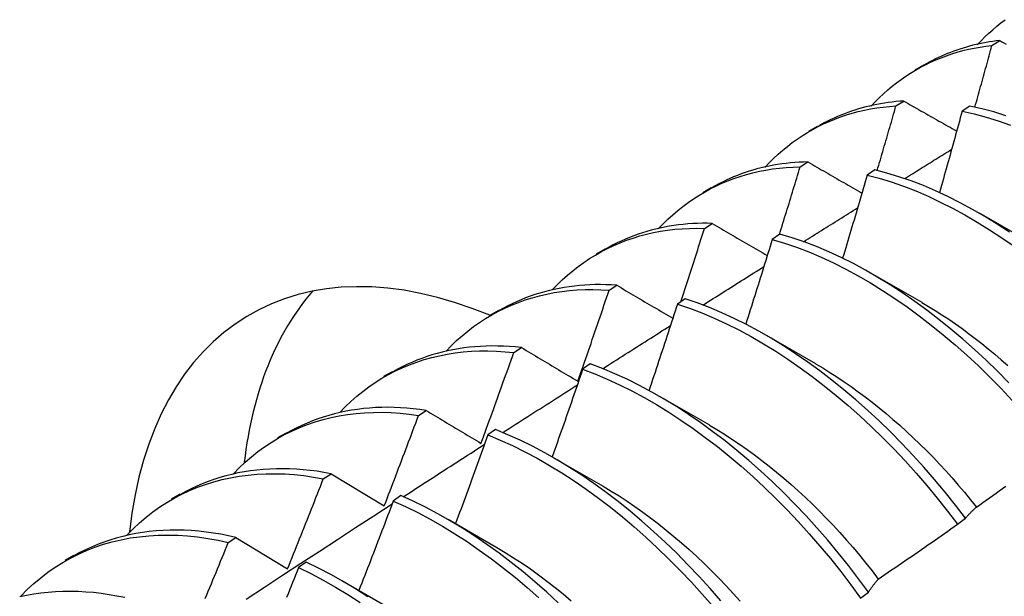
# Model space of a CAD drawing. Header units: inches. Extents: x 10 to 140, y 9 to 92.
# Tile 48 of 57: x 126.514 to 126.836, y 52.488 to 52.677. Entities that reach past the tile are written whole.
import ezdxf

# ---------------------------------------------------------------- set-up
doc = ezdxf.new("R2010")
doc.units = ezdxf.units.IN
doc.header["$LTSCALE"] = 8.944272
doc.header["$MEASUREMENT"] = 0
doc.layers.add('Visible Edges(ANSI)', color=7, linetype='Continuous', lineweight=25)

msp = doc.modelspace()

# ---------------------------------------------------------------- linework, layer by layer
at = {"layer": 'Visible Edges(ANSI)'}
for p, q in [((126.83203, 52.66836), (126.83457, 52.66996)), ((126.80688, 52.66039), (126.80969, 52.66202)), ((126.8006, 52.64854), (126.80313, 52.65014)), ((126.8248, 52.64849), (126.82228, 52.64681)), ((126.77208, 52.6403), (126.77489, 52.64192)), ((126.76922, 52.62856), (126.77175, 52.63018)), ((126.79368, 52.62759), (126.79116, 52.62589)), ((126.73728, 52.62021), (126.74009, 52.62183)), ((126.82786, 52.61353), (126.84387, 52.60432)), ((126.73789, 52.60842), (126.74042, 52.61006)), ((126.76258, 52.60653), (126.76007, 52.60482)), ((126.70248, 52.60012), (126.70529, 52.60174)), ((126.79306, 52.59344), (126.80907, 52.58422)), ((126.70661, 52.58814), (126.70913, 52.58978)), ((126.73151, 52.58533), (126.729, 52.58361)), ((126.66768, 52.58003), (126.67049, 52.58165)), ((126.75826, 52.57335), (126.77428, 52.56413)), ((126.67537, 52.5677), (126.67789, 52.56935)), ((126.63288, 52.55994), (126.6357, 52.56156)), ((126.70047, 52.56398), (126.69796, 52.56225)), ((126.72346, 52.55326), (126.73948, 52.54404)), ((126.64417, 52.5471), (126.64669, 52.54877)), ((126.66944, 52.54248), (126.66693, 52.54074)), ((126.59808, 52.53985), (126.6009, 52.54147)), ((126.68867, 52.53317), (126.70468, 52.52395)), ((126.61301, 52.52636), (126.61553, 52.52804)), ((126.61553, 52.52804), (126.63296, 52.51747)), ((126.56329, 52.51976), (126.5661, 52.52138)), ((126.63842, 52.52084), (126.63592, 52.51908)), ((126.65387, 52.51308), (126.66988, 52.50386)), ((126.82077, 52.51148), (126.82334, 52.51343)), ((126.58189, 52.50546), (126.5844, 52.50715)), ((126.5844, 52.50715), (126.6013, 52.49685)), ((126.52849, 52.49966), (126.5313, 52.50129)), ((126.60742, 52.49905), (126.60491, 52.49728)), ((126.61907, 52.49299), (126.63508, 52.48377)), ((126.78898, 52.48725), (126.79155, 52.48921))]:
    msp.add_line(p, q, dxfattribs=at)
at = {"layer": 'Visible Edges(ANSI)', "flags": 128}
for points in [[(126.82724, 52.66859), (126.82846, 52.66988), (126.82971, 52.67113), (126.83098, 52.67235), (126.83228, 52.67352), (126.83361, 52.67466), (126.83496, 52.67575), (126.83634, 52.6768)], [(126.79244, 52.6485), (126.79375, 52.64988), (126.7951, 52.65123), (126.79648, 52.65252), (126.79789, 52.65377), (126.79933, 52.65498), (126.8008, 52.65613), (126.8023, 52.65724), (126.80383, 52.6583), (126.80539, 52.65932), (126.80698, 52.66028), (126.8086, 52.66119), (126.81025, 52.66206), (126.81192, 52.66287), (126.81363, 52.66363), (126.81535, 52.66434), (126.81711, 52.665), (126.81889, 52.66561), (126.82069, 52.66617), (126.82252, 52.66667), (126.82438, 52.66711), (126.82626, 52.66751), (126.82816, 52.66785), (126.83008, 52.66813), (126.83203, 52.66836)], [(126.83457, 52.66996), (126.83345, 52.66983), (126.83233, 52.66968), (126.83122, 52.66951), (126.83011, 52.66933), (126.82902, 52.66912), (126.82793, 52.6689), (126.82685, 52.66866), (126.82577, 52.6684), (126.82471, 52.66813), (126.82365, 52.66783), (126.8226, 52.66752), (126.82156, 52.66719), (126.82053, 52.66684), (126.81951, 52.66648), (126.8185, 52.6661), (126.81749, 52.6657), (126.81649, 52.66528), (126.81551, 52.66485), (126.81453, 52.6644), (126.81356, 52.66393), (126.8126, 52.66345), (126.81165, 52.66294), (126.8107, 52.66243), (126.80977, 52.66189)], [(126.82646, 52.64814), (126.82669, 52.64898), (126.82693, 52.64983), (126.82716, 52.65067), (126.8274, 52.65151), (126.82763, 52.65235), (126.82787, 52.6532), (126.8281, 52.65404), (126.82834, 52.65488), (126.82857, 52.65572), (126.8288, 52.65657), (126.82904, 52.65741), (126.82927, 52.65825), (126.8295, 52.65909), (126.82973, 52.65994), (126.82996, 52.66078), (126.8302, 52.66162), (126.83043, 52.66246), (126.83066, 52.66331), (126.83089, 52.66415), (126.83112, 52.66499), (126.83135, 52.66583), (126.83158, 52.66668), (126.8318, 52.66752), (126.83203, 52.66836)], [(126.83457, 52.66996), (126.83528, 52.66956), (126.83598, 52.66917), (126.83669, 52.66877)], [(126.75763, 52.62841), (126.75904, 52.62989), (126.76049, 52.63132), (126.76197, 52.6327), (126.76349, 52.63402), (126.76505, 52.63529), (126.76664, 52.63651), (126.76826, 52.63767), (126.76992, 52.63878), (126.77161, 52.63983), (126.77334, 52.64082), (126.7751, 52.64176), (126.77688, 52.64264), (126.7787, 52.64346), (126.78055, 52.64423), (126.78243, 52.64493), (126.78434, 52.64558), (126.78628, 52.64616), (126.78825, 52.64669), (126.79024, 52.64715), (126.79226, 52.64755), (126.79431, 52.64789), (126.79638, 52.64817), (126.79847, 52.64838), (126.8006, 52.64854)], [(126.80313, 52.65014), (126.80185, 52.65005), (126.80057, 52.64994), (126.7993, 52.64981), (126.79804, 52.64965), (126.79679, 52.64947), (126.79555, 52.64926), (126.79432, 52.64904), (126.7931, 52.64879), (126.79188, 52.64851), (126.79068, 52.64822), (126.78949, 52.6479), (126.78831, 52.64756), (126.78714, 52.6472), (126.78598, 52.64681), (126.78483, 52.64641), (126.78369, 52.64598), (126.78256, 52.64553), (126.78144, 52.64506), (126.78034, 52.64457), (126.77924, 52.64405), (126.77816, 52.64352), (126.77709, 52.64296), (126.77603, 52.64238), (126.77498, 52.64178)], [(126.79444, 52.6274), (126.7947, 52.62828), (126.79496, 52.62916), (126.79522, 52.63004), (126.79548, 52.63092), (126.79574, 52.6318), (126.796, 52.63268), (126.79626, 52.63356), (126.79652, 52.63444), (126.79677, 52.63533), (126.79703, 52.63621), (126.79729, 52.63709), (126.79755, 52.63797), (126.7978, 52.63885), (126.79806, 52.63973), (126.79831, 52.64061), (126.79857, 52.64149), (126.79882, 52.64237), (126.79908, 52.64325), (126.79933, 52.64413), (126.79959, 52.64501), (126.79984, 52.64589), (126.80009, 52.64677), (126.80034, 52.64765), (126.8006, 52.64854)], [(126.80313, 52.65014), (126.80385, 52.64973), (126.80457, 52.64933), (126.80529, 52.64892), (126.80601, 52.64851), (126.80672, 52.6481), (126.80744, 52.64769), (126.80816, 52.64728), (126.80889, 52.64687), (126.80961, 52.64647), (126.81033, 52.64606), (126.81105, 52.64565), (126.81177, 52.64524), (126.8125, 52.64483), (126.81322, 52.64442), (126.81395, 52.64401), (126.81467, 52.6436), (126.8154, 52.64318), (126.81613, 52.64277), (126.81685, 52.64236), (126.81758, 52.64195), (126.81831, 52.64154), (126.81904, 52.64113), (126.81977, 52.64072), (126.8205, 52.6403)], [(126.83662, 52.64534), (126.83265, 52.64657), (126.82871, 52.64762), (126.8248, 52.64849)], [(126.82228, 52.64681), (126.82198, 52.6457), (126.82168, 52.64459), (126.82137, 52.64348), (126.82107, 52.64238), (126.82076, 52.64127), (126.82046, 52.64016), (126.82015, 52.63905), (126.81984, 52.63794), (126.81954, 52.63684), (126.81923, 52.63573), (126.81892, 52.63462), (126.81861, 52.63351), (126.8183, 52.63241), (126.81799, 52.6313), (126.81768, 52.63019), (126.81737, 52.62908), (126.81706, 52.62797), (126.81674, 52.62687), (126.81643, 52.62576), (126.81612, 52.62465), (126.8158, 52.62354), (126.81549, 52.62243), (126.81517, 52.62132), (126.81486, 52.62022)], [(126.82228, 52.64681), (126.82619, 52.64592), (126.83014, 52.64486), (126.83411, 52.64362), (126.8381, 52.64222)], [(126.80342, 52.62474), (126.80406, 52.62514), (126.8047, 52.62554), (126.80535, 52.62594), (126.80599, 52.62634), (126.80663, 52.62674), (126.80727, 52.62714), (126.80791, 52.62754), (126.80856, 52.62794), (126.8092, 52.62834), (126.80984, 52.62874), (126.81048, 52.62914), (126.81113, 52.62954), (126.81177, 52.62993), (126.81241, 52.63033), (126.81305, 52.63073), (126.8137, 52.63113), (126.81434, 52.63153), (126.81498, 52.63193), (126.81562, 52.63233), (126.81627, 52.63273), (126.81691, 52.63312), (126.81755, 52.63352), (126.81819, 52.63392), (126.81884, 52.63432)], [(126.77175, 52.63018), (126.7703, 52.63014), (126.76886, 52.63008), (126.76743, 52.62999), (126.76601, 52.62987), (126.7646, 52.62972), (126.76321, 52.62954), (126.76182, 52.62933), (126.76045, 52.6291), (126.75909, 52.62884), (126.75774, 52.62855), (126.7564, 52.62823), (126.75507, 52.62789), (126.75376, 52.62752), (126.75246, 52.62712), (126.75117, 52.62669), (126.7499, 52.62624), (126.74864, 52.62576), (126.74739, 52.62526), (126.74615, 52.62473), (126.74493, 52.62417), (126.74372, 52.62359), (126.74253, 52.62298), (126.74135, 52.62234), (126.74019, 52.62168)], [(126.77175, 52.63018), (126.77248, 52.62975), (126.77321, 52.62933), (126.77394, 52.62891), (126.77467, 52.62849), (126.77541, 52.62807), (126.77614, 52.62764), (126.77687, 52.62722), (126.77761, 52.6268), (126.77835, 52.62638), (126.77908, 52.62595), (126.77982, 52.62553), (126.78056, 52.6251), (126.78129, 52.62468), (126.78203, 52.62426), (126.78277, 52.62383), (126.78351, 52.62341), (126.78425, 52.62298), (126.78499, 52.62256), (126.78573, 52.62213), (126.78648, 52.62171), (126.78722, 52.62128), (126.78796, 52.62085), (126.78871, 52.62043), (126.78945, 52.62)], [(126.72283, 52.60833), (126.72433, 52.6099), (126.72588, 52.61142), (126.72747, 52.61288), (126.7291, 52.61427), (126.73077, 52.61561), (126.73248, 52.61688), (126.73423, 52.61809), (126.73602, 52.61924), (126.73784, 52.62032), (126.73971, 52.62134), (126.74161, 52.6223), (126.74354, 52.62319), (126.74551, 52.62401), (126.74751, 52.62477), (126.74954, 52.62546), (126.75161, 52.62608), (126.75371, 52.62664), (126.75584, 52.62712), (126.758, 52.62754), (126.76019, 52.62788), (126.7624, 52.62816), (126.76465, 52.62836), (126.76692, 52.6285), (126.76922, 52.62856)], [(126.76241, 52.60641), (126.76269, 52.60733), (126.76298, 52.60826), (126.76327, 52.60918), (126.76356, 52.6101), (126.76385, 52.61102), (126.76413, 52.61195), (126.76442, 52.61287), (126.7647, 52.61379), (126.76499, 52.61471), (126.76527, 52.61564), (126.76556, 52.61656), (126.76584, 52.61748), (126.76613, 52.61841), (126.76641, 52.61933), (126.76669, 52.62025), (126.76697, 52.62117), (126.76726, 52.6221), (126.76754, 52.62302), (126.76782, 52.62394), (126.7681, 52.62486), (126.76838, 52.62579), (126.76866, 52.62671), (126.76894, 52.62763), (126.76922, 52.62856)], [(126.79116, 52.62589), (126.79083, 52.62476), (126.79051, 52.62362), (126.79018, 52.62249), (126.78985, 52.62136), (126.78952, 52.62022), (126.78919, 52.61909), (126.78885, 52.61796), (126.78852, 52.61682), (126.78819, 52.61569), (126.78786, 52.61456), (126.78752, 52.61342), (126.78719, 52.61229), (126.78685, 52.61116), (126.78652, 52.61003), (126.78618, 52.60889), (126.78584, 52.60776), (126.7855, 52.60663), (126.78517, 52.60549), (126.78483, 52.60436), (126.78449, 52.60323), (126.78415, 52.60209), (126.78381, 52.60096), (126.78347, 52.59983), (126.78313, 52.59869)], [(126.79116, 52.62589), (126.7951, 52.62484), (126.79907, 52.62362), (126.80306, 52.62223), (126.80707, 52.62067), (126.8111, 52.61895), (126.81513, 52.61706), (126.81917, 52.61502), (126.82321, 52.61283), (126.82724, 52.61048), (126.83127, 52.60799), (126.83528, 52.60536), (126.83927, 52.60258)], [(126.83779, 52.60718), (126.83377, 52.60981), (126.82975, 52.61229), (126.82571, 52.61462), (126.82167, 52.6168), (126.81764, 52.61883), (126.8136, 52.62071), (126.80958, 52.62242), (126.80557, 52.62397), (126.80158, 52.62534), (126.79761, 52.62655), (126.79368, 52.62759)], [(126.77031, 52.60406), (126.77105, 52.60452), (126.77179, 52.60499), (126.77253, 52.60545), (126.77327, 52.60591), (126.774, 52.60637), (126.77474, 52.60684), (126.77548, 52.6073), (126.77622, 52.60776), (126.77696, 52.60822), (126.7777, 52.60869), (126.77843, 52.60915), (126.77917, 52.60961), (126.77991, 52.61007), (126.78065, 52.61053), (126.78139, 52.611), (126.78213, 52.61146), (126.78286, 52.61192), (126.7836, 52.61238), (126.78434, 52.61284), (126.78508, 52.61331), (126.78582, 52.61377), (126.78656, 52.61423), (126.78729, 52.61469), (126.78803, 52.61515)], [(126.74042, 52.61006), (126.7388, 52.61009), (126.7372, 52.61008), (126.7356, 52.61005), (126.73402, 52.60998), (126.73246, 52.60987), (126.7309, 52.60973), (126.72936, 52.60955), (126.72783, 52.60935), (126.72632, 52.6091), (126.72481, 52.60883), (126.72333, 52.60852), (126.72185, 52.60818), (126.7204, 52.60781), (126.71895, 52.6074), (126.71753, 52.60696), (126.71611, 52.60649), (126.71471, 52.60599), (126.71333, 52.60545), (126.71197, 52.60488), (126.71062, 52.60428), (126.70929, 52.60365), (126.70797, 52.60299), (126.70667, 52.6023), (126.70539, 52.60158)], [(126.74042, 52.61006), (126.74116, 52.60962), (126.7419, 52.60919), (126.74265, 52.60875), (126.74339, 52.60832), (126.74414, 52.60788), (126.74489, 52.60744), (126.74564, 52.60701), (126.74638, 52.60657), (126.74713, 52.60613), (126.74788, 52.6057), (126.74863, 52.60526), (126.74938, 52.60482), (126.75014, 52.60438), (126.75089, 52.60395), (126.75164, 52.60351), (126.7524, 52.60307), (126.75315, 52.60263), (126.75391, 52.60219), (126.75466, 52.60175), (126.75542, 52.60131), (126.75618, 52.60087), (126.75693, 52.60043), (126.75769, 52.59999), (126.75845, 52.59955)], [(126.68802, 52.58825), (126.68962, 52.58992), (126.69127, 52.59152), (126.69296, 52.59306), (126.69471, 52.59452), (126.6965, 52.59592), (126.69833, 52.59725), (126.70021, 52.5985), (126.70213, 52.59969), (126.70409, 52.6008), (126.70609, 52.60184), (126.70813, 52.60281), (126.71021, 52.6037), (126.71233, 52.60452), (126.71449, 52.60526), (126.71668, 52.60593), (126.71891, 52.60652), (126.72117, 52.60704), (126.72347, 52.60747), (126.72579, 52.60783), (126.72815, 52.60811), (126.73054, 52.60831), (126.73296, 52.60843), (126.73541, 52.60847), (126.73789, 52.60842)], [(126.73008, 52.58434), (126.73041, 52.58535), (126.73074, 52.58635), (126.73107, 52.58735), (126.7314, 52.58835), (126.73173, 52.58936), (126.73206, 52.59036), (126.73238, 52.59136), (126.73271, 52.59237), (126.73304, 52.59337), (126.73337, 52.59437), (126.73369, 52.59538), (126.73402, 52.59638), (126.73434, 52.59738), (126.73467, 52.59839), (126.73499, 52.59939), (126.73532, 52.60039), (126.73564, 52.6014), (126.73596, 52.6024), (126.73628, 52.6034), (126.73661, 52.60441), (126.73693, 52.60541), (126.73725, 52.60641), (126.73757, 52.60742), (126.73789, 52.60842)], [(126.83754, 52.55784), (126.83385, 52.56159), (126.8301, 52.56522), (126.82631, 52.56874), (126.82246, 52.57215), (126.81858, 52.57543), (126.81467, 52.57858), (126.81072, 52.58161), (126.80674, 52.5845), (126.80275, 52.58726), (126.79873, 52.58988), (126.79471, 52.59235), (126.79067, 52.59468), (126.78664, 52.59686), (126.7826, 52.59888), (126.77857, 52.60074), (126.77454, 52.60244), (126.77054, 52.60398), (126.76655, 52.60534), (126.76258, 52.60653)], [(126.76007, 52.60482), (126.75972, 52.60367), (126.75936, 52.60251), (126.75901, 52.60135), (126.75865, 52.6002), (126.7583, 52.59904), (126.75794, 52.59788), (126.75758, 52.59673), (126.75722, 52.59557), (126.75686, 52.59442), (126.7565, 52.59326), (126.75614, 52.5921), (126.75578, 52.59095), (126.75542, 52.58979), (126.75506, 52.58863), (126.7547, 52.58748), (126.75433, 52.58632), (126.75397, 52.58517), (126.75361, 52.58401), (126.75324, 52.58286), (126.75288, 52.5817), (126.75251, 52.58054), (126.75214, 52.57939), (126.75177, 52.57823), (126.75141, 52.57708)], [(126.76007, 52.60482), (126.76404, 52.60362), (126.76803, 52.60224), (126.77204, 52.6007), (126.77606, 52.59898), (126.78009, 52.59711), (126.78413, 52.59508), (126.78817, 52.59289), (126.7922, 52.59055), (126.79623, 52.58806), (126.80024, 52.58543), (126.80424, 52.58267), (126.80821, 52.57976), (126.81215, 52.57672), (126.81607, 52.57356), (126.81995, 52.57027), (126.82378, 52.56686), (126.82758, 52.56333), (126.83132, 52.55968), (126.83501, 52.55593), (126.83864, 52.55207)], [(126.73735, 52.58329), (126.73818, 52.58382), (126.73902, 52.58435), (126.73985, 52.58487), (126.74068, 52.5854), (126.74151, 52.58592), (126.74234, 52.58645), (126.74318, 52.58698), (126.74401, 52.5875), (126.74484, 52.58803), (126.74567, 52.58855), (126.74651, 52.58908), (126.74734, 52.5896), (126.74817, 52.59013), (126.749, 52.59065), (126.74984, 52.59118), (126.75067, 52.5917), (126.7515, 52.59223), (126.75233, 52.59275), (126.75317, 52.59328), (126.754, 52.5938), (126.75483, 52.59433), (126.75566, 52.59485), (126.7565, 52.59537), (126.75733, 52.5959)], [(126.65321, 52.56818), (126.6549, 52.56994), (126.65665, 52.57163), (126.65846, 52.57324), (126.66032, 52.57477), (126.66222, 52.57623), (126.66418, 52.5776), (126.66619, 52.5789), (126.66824, 52.58012), (126.67034, 52.58126), (126.67248, 52.58231), (126.67467, 52.58328), (126.6769, 52.58417), (126.67918, 52.58498), (126.68149, 52.5857), (126.68384, 52.58634), (126.68624, 52.58689), (126.68866, 52.58736), (126.69113, 52.58774), (126.69363, 52.58803), (126.69616, 52.58823), (126.69873, 52.58834), (126.70132, 52.58836), (126.70395, 52.5883), (126.70661, 52.58814)], [(126.70913, 52.58978), (126.70735, 52.58989), (126.70558, 52.58996), (126.70382, 52.58999), (126.70207, 52.58998), (126.70034, 52.58992), (126.69863, 52.58983), (126.69693, 52.5897), (126.69524, 52.58952), (126.69357, 52.58931), (126.69191, 52.58906), (126.69027, 52.58877), (126.68865, 52.58843), (126.68705, 52.58806), (126.68546, 52.58765), (126.68389, 52.58721), (126.68233, 52.58672), (126.6808, 52.5862), (126.67928, 52.58563), (126.67779, 52.58504), (126.67631, 52.5844), (126.67485, 52.58372), (126.67341, 52.58301), (126.67199, 52.58227), (126.67059, 52.58148)], [(126.69639, 52.55834), (126.69682, 52.55958), (126.69726, 52.56082), (126.69769, 52.56206), (126.69812, 52.5633), (126.69856, 52.56454), (126.69899, 52.56578), (126.69942, 52.56702), (126.69985, 52.56826), (126.70027, 52.5695), (126.7007, 52.57074), (126.70113, 52.57199), (126.70156, 52.57323), (126.70198, 52.57447), (126.7024, 52.57571), (126.70283, 52.57695), (126.70325, 52.5782), (126.70367, 52.57944), (126.70409, 52.58068), (126.70452, 52.58192), (126.70493, 52.58316), (126.70535, 52.58441), (126.70577, 52.58565), (126.70619, 52.58689), (126.70661, 52.58814)], [(126.70913, 52.58978), (126.70989, 52.58933), (126.71064, 52.58889), (126.7114, 52.58844), (126.71216, 52.58799), (126.71292, 52.58754), (126.71368, 52.58709), (126.71444, 52.58664), (126.71521, 52.58619), (126.71597, 52.58574), (126.71673, 52.58529), (126.7175, 52.58484), (126.71826, 52.58439), (126.71903, 52.58394), (126.71979, 52.58349), (126.72056, 52.58304), (126.72133, 52.58259), (126.7221, 52.58213), (126.72287, 52.58168), (126.72364, 52.58123), (126.72441, 52.58077), (126.72518, 52.58032), (126.72595, 52.57987), (126.72672, 52.57941), (126.7275, 52.57896)], [(126.82334, 52.51343), (126.82005, 52.51775), (126.81669, 52.52198), (126.81325, 52.52612), (126.80974, 52.53017), (126.80616, 52.53412), (126.80252, 52.53796), (126.79882, 52.5417), (126.79507, 52.54533), (126.79127, 52.54885), (126.78743, 52.55225), (126.78355, 52.55552), (126.77963, 52.55868), (126.77568, 52.5617), (126.77171, 52.56459), (126.76771, 52.56734), (126.7637, 52.56995), (126.75967, 52.57242), (126.75564, 52.57474), (126.7516, 52.57691), (126.74756, 52.57892), (126.74353, 52.58077), (126.73951, 52.58246), (126.7355, 52.58398), (126.73151, 52.58533)], [(126.80906, 52.58414), (126.81127, 52.58284), (126.81347, 52.58148), (126.81567, 52.58008), (126.81787, 52.57863), (126.82005, 52.57713), (126.82223, 52.57558), (126.8244, 52.57398), (126.82656, 52.57234), (126.82872, 52.57066), (126.83085, 52.56893), (126.83298, 52.56716), (126.83509, 52.56535), (126.83719, 52.56349)], [(126.729, 52.58361), (126.72862, 52.58243), (126.72824, 52.58125), (126.72786, 52.58008), (126.72748, 52.5789), (126.7271, 52.57772), (126.72671, 52.57654), (126.72633, 52.57537), (126.72594, 52.57419), (126.72556, 52.57301), (126.72517, 52.57183), (126.72479, 52.57066), (126.7244, 52.56948), (126.72401, 52.5683), (126.72362, 52.56713), (126.72323, 52.56595), (126.72284, 52.56477), (126.72245, 52.5636), (126.72206, 52.56242), (126.72167, 52.56124), (126.72128, 52.56007), (126.72088, 52.55889), (126.72049, 52.55771), (126.72009, 52.55654), (126.7197, 52.55536)], [(126.729, 52.58361), (126.73299, 52.58225), (126.737, 52.58071), (126.74103, 52.57901), (126.74506, 52.57715), (126.74909, 52.57513), (126.75313, 52.57295), (126.75717, 52.57062), (126.76119, 52.56814), (126.7652, 52.56552), (126.7692, 52.56275), (126.77317, 52.55985), (126.77712, 52.55682), (126.78103, 52.55366), (126.78491, 52.55037), (126.78875, 52.54696), (126.79255, 52.54344), (126.79629, 52.5398), (126.79999, 52.53605), (126.80362, 52.5322), (126.8072, 52.52824), (126.8107, 52.52419), (126.81414, 52.52004), (126.81749, 52.5158), (126.82077, 52.51148)], [(126.70452, 52.56244), (126.70545, 52.56303), (126.70637, 52.56362), (126.7073, 52.56421), (126.70822, 52.5648), (126.70915, 52.56539), (126.71007, 52.56598), (126.711, 52.56657), (126.71192, 52.56716), (126.71285, 52.56775), (126.71377, 52.56833), (126.7147, 52.56892), (126.71562, 52.56951), (126.71655, 52.5701), (126.71747, 52.57069), (126.7184, 52.57128), (126.71932, 52.57186), (126.72025, 52.57245), (126.72117, 52.57304), (126.7221, 52.57363), (126.72302, 52.57421), (126.72395, 52.5748), (126.72487, 52.57539), (126.7258, 52.57598), (126.72673, 52.57656)], [(126.61839, 52.5481), (126.62019, 52.54996), (126.62204, 52.55173), (126.62395, 52.55342), (126.62593, 52.55502), (126.62795, 52.55653), (126.63004, 52.55795), (126.63217, 52.55929), (126.63436, 52.56054), (126.6366, 52.56169), (126.63889, 52.56276), (126.64123, 52.56373), (126.64361, 52.56461), (126.64604, 52.5654), (126.64852, 52.56609), (126.65103, 52.56669), (126.65359, 52.5672), (126.65619, 52.5676), (126.65883, 52.56791), (126.6615, 52.56813), (126.66421, 52.56824), (126.66695, 52.56826), (126.66972, 52.56817), (126.67253, 52.56798), (126.67537, 52.5677)], [(126.67789, 52.56935), (126.67594, 52.56956), (126.674, 52.56971), (126.67207, 52.56982), (126.67016, 52.56987), (126.66826, 52.56988), (126.66638, 52.56985), (126.66452, 52.56976), (126.66267, 52.56963), (126.66084, 52.56946), (126.65903, 52.56923), (126.65724, 52.56896), (126.65547, 52.56865), (126.65371, 52.56829), (126.65197, 52.56788), (126.65026, 52.56743), (126.64856, 52.56694), (126.64689, 52.5664), (126.64524, 52.56581), (126.64361, 52.56518), (126.642, 52.56451), (126.64041, 52.56379), (126.63885, 52.56304), (126.63731, 52.56223), (126.63579, 52.56139)], [(126.66466, 52.53797), (126.66511, 52.53921), (126.66557, 52.54044), (126.66602, 52.54168), (126.66648, 52.54292), (126.66693, 52.54416), (126.66738, 52.54539), (126.66783, 52.54663), (126.66828, 52.54787), (126.66873, 52.54911), (126.66918, 52.55035), (126.66963, 52.55158), (126.67007, 52.55282), (126.67052, 52.55406), (126.67096, 52.5553), (126.67141, 52.55654), (126.67185, 52.55778), (126.67229, 52.55902), (126.67274, 52.56026), (126.67318, 52.5615), (126.67362, 52.56274), (126.67406, 52.56398), (126.67449, 52.56522), (126.67493, 52.56646), (126.67537, 52.5677)], [(126.67789, 52.56935), (126.67865, 52.5689), (126.67941, 52.56844), (126.68018, 52.56799), (126.68094, 52.56753), (126.68171, 52.56708), (126.68247, 52.56662), (126.68324, 52.56616), (126.684, 52.56571), (126.68477, 52.56525), (126.68554, 52.56479), (126.68631, 52.56433), (126.68708, 52.56387), (126.68785, 52.56341), (126.68862, 52.56295), (126.6894, 52.56249), (126.69017, 52.56203), (126.69094, 52.56157), (126.69172, 52.56111), (126.6925, 52.56065), (126.69327, 52.56019), (126.69405, 52.55973), (126.69483, 52.55926), (126.69561, 52.5588), (126.69639, 52.55834)], [(126.69796, 52.56225), (126.69755, 52.56105), (126.69714, 52.55985), (126.69674, 52.55866), (126.69633, 52.55746), (126.69592, 52.55626), (126.69551, 52.55507), (126.69509, 52.55387), (126.69468, 52.55267), (126.69427, 52.55148), (126.69386, 52.55028), (126.69344, 52.54909), (126.69303, 52.54789), (126.69261, 52.5467), (126.6922, 52.5455), (126.69178, 52.54431), (126.69136, 52.54311), (126.69094, 52.54192), (126.69052, 52.54072), (126.6901, 52.53953), (126.68968, 52.53833), (126.68926, 52.53714), (126.68884, 52.53594), (126.68842, 52.53475), (126.688, 52.53355)], [(126.69796, 52.56225), (126.70197, 52.56073), (126.70599, 52.55904), (126.71002, 52.55719), (126.71406, 52.55518), (126.7181, 52.55301), (126.72213, 52.55069), (126.72615, 52.54822), (126.73017, 52.5456), (126.73416, 52.54284), (126.73814, 52.53994), (126.74208, 52.53692), (126.746, 52.53376), (126.74988, 52.53047), (126.75372, 52.52707), (126.75752, 52.52355), (126.76127, 52.51992), (126.76496, 52.51617), (126.7686, 52.51232), (126.77218, 52.50837), (126.77569, 52.50433), (126.77913, 52.50019), (126.7825, 52.49596), (126.78578, 52.49164), (126.78898, 52.48725)], [(126.79155, 52.48921), (126.78835, 52.4936), (126.78505, 52.49791), (126.78168, 52.50213), (126.77824, 52.50626), (126.77472, 52.5103), (126.77114, 52.51424), (126.7675, 52.51808), (126.7638, 52.52182), (126.76004, 52.52544), (126.75624, 52.52896), (126.7524, 52.53235), (126.74851, 52.53563), (126.7446, 52.53877), (126.74065, 52.54179), (126.73667, 52.54468), (126.73267, 52.54742), (126.72866, 52.55003), (126.72463, 52.55249), (126.7206, 52.5548), (126.71656, 52.55696), (126.71253, 52.55896), (126.70849, 52.5608), (126.70447, 52.56247), (126.70047, 52.56398)], [(126.77426, 52.56406), (126.77661, 52.56267), (126.77894, 52.56123), (126.78128, 52.55973), (126.78361, 52.55818), (126.78592, 52.55657), (126.78824, 52.55491), (126.79054, 52.55319), (126.79282, 52.55143), (126.7951, 52.54961), (126.79736, 52.54775), (126.79961, 52.54584), (126.80185, 52.54388), (126.80406, 52.54188), (126.80626, 52.53983), (126.80843, 52.53773), (126.81059, 52.5356), (126.81273, 52.53342), (126.81484, 52.5312), (126.81692, 52.52894), (126.81899, 52.52664), (126.82102, 52.5243), (126.82303, 52.52193), (126.825, 52.51952), (126.82695, 52.51708)], [(126.67181, 52.54151), (126.67283, 52.54216), (126.67384, 52.54281), (126.67486, 52.54347), (126.67588, 52.54412), (126.6769, 52.54477), (126.67791, 52.54543), (126.67893, 52.54608), (126.67995, 52.54673), (126.68096, 52.54738), (126.68198, 52.54804), (126.683, 52.54869), (126.68402, 52.54934), (126.68503, 52.54999), (126.68605, 52.55064), (126.68707, 52.55129), (126.68809, 52.55195), (126.6891, 52.5526), (126.69012, 52.55325), (126.69114, 52.5539), (126.69216, 52.55455), (126.69317, 52.5552), (126.69419, 52.55585), (126.69521, 52.5565), (126.69623, 52.55715)], [(126.64669, 52.54877), (126.64457, 52.54908), (126.64245, 52.54933), (126.64036, 52.54952), (126.63828, 52.54966), (126.63622, 52.54975), (126.63417, 52.54978), (126.63214, 52.54975), (126.63013, 52.54967), (126.62814, 52.54954), (126.62617, 52.54936), (126.62422, 52.54912), (126.62229, 52.54883), (126.62039, 52.54848), (126.6185, 52.54809), (126.61664, 52.54764), (126.6148, 52.54714), (126.61298, 52.54658), (126.61119, 52.54598), (126.60943, 52.54533), (126.60769, 52.54462), (126.60597, 52.54387), (126.60428, 52.54306), (126.60262, 52.5422), (126.60099, 52.5413)], [(126.64669, 52.54877), (126.64743, 52.54833), (126.64817, 52.54788), (126.64891, 52.54744), (126.64965, 52.54699), (126.6504, 52.54654), (126.65114, 52.54609), (126.65188, 52.54565), (126.65263, 52.5452), (126.65337, 52.54475), (126.65412, 52.5443), (126.65487, 52.54385), (126.65562, 52.5434), (126.65636, 52.54295), (126.65711, 52.5425), (126.65787, 52.54205), (126.65862, 52.5416), (126.65937, 52.54115), (126.66012, 52.54069), (126.66088, 52.54024), (126.66163, 52.53979), (126.66239, 52.53933), (126.66314, 52.53888), (126.6639, 52.53843), (126.66466, 52.53797)], [(126.58358, 52.52803), (126.58547, 52.52998), (126.58743, 52.53184), (126.58945, 52.5336), (126.59154, 52.53526), (126.59369, 52.53683), (126.5959, 52.5383), (126.59817, 52.53967), (126.60049, 52.54094), (126.60288, 52.54211), (126.60531, 52.54318), (126.6078, 52.54415), (126.61034, 52.54501), (126.61293, 52.54578), (126.61557, 52.54643), (126.61825, 52.54699), (126.62098, 52.54743), (126.62374, 52.54777), (126.62655, 52.548), (126.6294, 52.54813), (126.63229, 52.54815), (126.63521, 52.54805), (126.63817, 52.54785), (126.64115, 52.54753), (126.64417, 52.5471)], [(126.63296, 52.51747), (126.63344, 52.51871), (126.63391, 52.51994), (126.63439, 52.52117), (126.63486, 52.5224), (126.63534, 52.52364), (126.63581, 52.52487), (126.63628, 52.5261), (126.63675, 52.52734), (126.63722, 52.52857), (126.63769, 52.52981), (126.63816, 52.53104), (126.63863, 52.53227), (126.63909, 52.53351), (126.63956, 52.53474), (126.64002, 52.53598), (126.64049, 52.53721), (126.64095, 52.53845), (126.64142, 52.53969), (126.64188, 52.54092), (126.64234, 52.54216), (126.6428, 52.54339), (126.64326, 52.54463), (126.64372, 52.54587), (126.64417, 52.5471)], [(126.74323, 52.4864), (126.73971, 52.49043), (126.73612, 52.49437), (126.73247, 52.49821), (126.72877, 52.50194), (126.72502, 52.50556), (126.72121, 52.50907), (126.71737, 52.51246), (126.71348, 52.51573), (126.70956, 52.51887), (126.70561, 52.52189), (126.70164, 52.52477), (126.69764, 52.52751), (126.69363, 52.53011), (126.6896, 52.53256), (126.68556, 52.53486), (126.68153, 52.53701), (126.67749, 52.539), (126.67346, 52.54082), (126.66944, 52.54248)], [(126.73946, 52.54398), (126.74194, 52.54251), (126.74442, 52.54098), (126.74688, 52.53938), (126.74935, 52.53772), (126.7518, 52.53601), (126.75424, 52.53423), (126.75667, 52.53239), (126.75908, 52.5305), (126.76148, 52.52855), (126.76387, 52.52655), (126.76624, 52.5245), (126.76859, 52.52239), (126.77092, 52.52023), (126.77323, 52.51803), (126.77551, 52.51577), (126.77777, 52.51347), (126.78001, 52.51112), (126.78221, 52.50873), (126.78439, 52.5063), (126.78654, 52.50382), (126.78866, 52.50131), (126.79075, 52.49875), (126.7928, 52.49616), (126.79482, 52.49352)], [(126.66693, 52.54074), (126.6665, 52.53952), (126.66606, 52.53831), (126.66563, 52.5371), (126.66519, 52.53589), (126.66475, 52.53467), (126.66431, 52.53346), (126.66388, 52.53225), (126.66344, 52.53104), (126.663, 52.52983), (126.66256, 52.52862), (126.66211, 52.52741), (126.66167, 52.52619), (126.66123, 52.52498), (126.66078, 52.52377), (126.66034, 52.52256), (126.65989, 52.52135), (126.65945, 52.52014), (126.659, 52.51893), (126.65855, 52.51772), (126.65811, 52.51651), (126.65766, 52.5153), (126.65721, 52.51409), (126.65676, 52.51288), (126.65631, 52.51167)], [(126.66693, 52.54074), (126.67095, 52.53907), (126.67499, 52.53723), (126.67902, 52.53523), (126.68306, 52.53307), (126.68709, 52.53076), (126.69112, 52.52829), (126.69513, 52.52568), (126.69913, 52.52293), (126.7031, 52.52004), (126.70705, 52.51702), (126.71097, 52.51386), (126.71485, 52.51058), (126.71869, 52.50718), (126.72249, 52.50367), (126.72624, 52.50003), (126.72994, 52.4963), (126.73358, 52.49245), (126.73716, 52.48851), (126.74068, 52.48446)], [(126.63921, 52.52048), (126.64032, 52.5212), (126.64143, 52.52192), (126.64254, 52.52264), (126.64365, 52.52335), (126.64476, 52.52407), (126.64586, 52.52479), (126.64697, 52.5255), (126.64808, 52.52622), (126.64919, 52.52694), (126.6503, 52.52765), (126.65141, 52.52837), (126.65252, 52.52909), (126.65363, 52.5298), (126.65474, 52.53052), (126.65585, 52.53123), (126.65696, 52.53195), (126.65807, 52.53267), (126.65918, 52.53338), (126.66029, 52.5341), (126.6614, 52.53481), (126.66251, 52.53553), (126.66362, 52.53624), (126.66473, 52.53695), (126.66584, 52.53767)], [(126.61553, 52.52804), (126.61323, 52.52846), (126.61095, 52.52882), (126.60868, 52.52911), (126.60643, 52.52934), (126.6042, 52.52951), (126.60198, 52.52962), (126.59979, 52.52966), (126.59762, 52.52965), (126.59546, 52.52957), (126.59333, 52.52943), (126.59122, 52.52923), (126.58914, 52.52897), (126.58708, 52.52864), (126.58504, 52.52826), (126.58303, 52.52782), (126.58104, 52.52732), (126.57908, 52.52676), (126.57715, 52.52614), (126.57525, 52.52547), (126.57337, 52.52473), (126.57153, 52.52394), (126.56972, 52.52309), (126.56793, 52.52218), (126.56618, 52.52121)], [(126.54877, 52.50796), (126.55075, 52.51001), (126.55281, 52.51195), (126.55495, 52.51378), (126.55715, 52.51551), (126.55942, 52.51713), (126.56176, 52.51864), (126.56416, 52.52004), (126.56663, 52.52133), (126.56916, 52.52251), (126.57175, 52.52358), (126.57439, 52.52453), (126.57709, 52.52538), (126.57984, 52.52611), (126.58264, 52.52672), (126.58549, 52.52722), (126.58839, 52.5276), (126.59133, 52.52786), (126.59431, 52.52801), (126.59734, 52.52804), (126.60041, 52.52794), (126.60351, 52.52773), (126.60664, 52.52739), (126.60981, 52.52694), (126.61301, 52.52636)], [(126.6013, 52.49685), (126.6018, 52.49807), (126.60229, 52.4993), (126.60279, 52.50053), (126.60328, 52.50176), (126.60378, 52.50298), (126.60427, 52.50421), (126.60477, 52.50544), (126.60526, 52.50667), (126.60575, 52.5079), (126.60624, 52.50913), (126.60673, 52.51036), (126.60722, 52.51159), (126.6077, 52.51282), (126.60819, 52.51405), (126.60868, 52.51528), (126.60916, 52.51651), (126.60965, 52.51774), (126.61013, 52.51897), (126.61061, 52.5202), (126.6111, 52.52143), (126.61158, 52.52266), (126.61206, 52.52389), (126.61254, 52.52513), (126.61301, 52.52636)], [(126.70467, 52.52391), (126.70728, 52.52235), (126.70989, 52.52073), (126.71249, 52.51903), (126.71509, 52.51727), (126.71767, 52.51544), (126.72024, 52.51355), (126.7228, 52.51159), (126.72534, 52.50956), (126.72786, 52.50748), (126.73037, 52.50534), (126.73286, 52.50314), (126.73532, 52.50088), (126.73776, 52.49857), (126.74018, 52.4962), (126.74257, 52.49378), (126.74493, 52.49131), (126.74726, 52.48879), (126.74957, 52.48623)], [(126.82695, 52.51708), (126.82802, 52.51784), (126.8291, 52.5186), (126.83017, 52.51937), (126.83124, 52.52013), (126.83231, 52.5209), (126.83337, 52.52167), (126.83444, 52.52243), (126.83551, 52.5232), (126.83658, 52.52397)], [(126.68999, 52.48568), (126.68618, 52.48918), (126.68234, 52.49257), (126.67845, 52.49584), (126.67453, 52.49898), (126.67058, 52.50198), (126.6666, 52.50486), (126.6626, 52.50759), (126.65859, 52.51018), (126.65456, 52.51263), (126.65053, 52.51492), (126.64649, 52.51705), (126.64245, 52.51903), (126.63842, 52.52084)], [(126.58771, 52.48695), (126.59369, 52.49086), (126.59967, 52.49477), (126.60565, 52.49867), (126.61163, 52.50257), (126.61761, 52.50647), (126.62359, 52.51036), (126.62958, 52.51424), (126.63556, 52.51812)], [(126.63592, 52.51908), (126.63546, 52.51786), (126.63499, 52.51664), (126.63453, 52.51541), (126.63407, 52.51419), (126.63361, 52.51297), (126.63314, 52.51174), (126.63268, 52.51052), (126.63221, 52.5093), (126.63174, 52.50808), (126.63128, 52.50686), (126.63081, 52.50564), (126.63034, 52.50441), (126.62987, 52.50319), (126.6294, 52.50197), (126.62893, 52.50075), (126.62845, 52.49953), (126.62798, 52.49831), (126.62751, 52.49709), (126.62703, 52.49587), (126.62656, 52.49465), (126.62608, 52.49343), (126.62561, 52.49221), (126.62513, 52.49099), (126.62465, 52.48977)], [(126.63592, 52.51908), (126.63995, 52.51726), (126.64399, 52.51527), (126.64803, 52.51313), (126.65206, 52.51082), (126.65608, 52.50837), (126.6601, 52.50577), (126.66409, 52.50302), (126.66807, 52.50014), (126.67202, 52.49712), (126.67593, 52.49397), (126.67982, 52.4907), (126.68366, 52.4873)], [(126.82334, 52.51343), (126.82348, 52.5136), (126.82363, 52.51376), (126.82377, 52.51392), (126.82392, 52.51409), (126.82407, 52.51425), (126.82421, 52.5144), (126.82436, 52.51456), (126.82451, 52.51472), (126.82466, 52.51487), (126.82481, 52.51503), (126.82496, 52.51518), (126.82511, 52.51533), (126.82526, 52.51549), (126.82541, 52.51564), (126.82556, 52.51578), (126.82571, 52.51593), (126.82587, 52.51608), (126.82602, 52.51623), (126.82618, 52.51637), (126.82633, 52.51651), (126.82648, 52.51666), (126.82664, 52.5168), (126.8268, 52.51694), (126.82695, 52.51708)], [(126.79482, 52.49352), (126.79591, 52.49426), (126.79699, 52.495), (126.79808, 52.49574), (126.79917, 52.49648), (126.80026, 52.49722), (126.80134, 52.49796), (126.80243, 52.4987), (126.80351, 52.49945), (126.80459, 52.50019), (126.80568, 52.50094), (126.80676, 52.50168), (126.80784, 52.50243), (126.80892, 52.50318), (126.81, 52.50393), (126.81108, 52.50468), (126.81216, 52.50543), (126.81324, 52.50618), (126.81432, 52.50694), (126.8154, 52.50769), (126.81647, 52.50845), (126.81755, 52.5092), (126.81862, 52.50996), (126.8197, 52.51072), (126.82077, 52.51148)], [(126.51396, 52.48789), (126.51604, 52.49003), (126.5182, 52.49205), (126.52044, 52.49396), (126.52277, 52.49575), (126.52516, 52.49742), (126.52763, 52.49897), (126.53017, 52.5004), (126.53278, 52.5017), (126.53545, 52.50289), (126.53819, 52.50395), (126.54099, 52.50489), (126.54385, 52.5057), (126.54676, 52.50639), (126.54973, 52.50696), (126.55275, 52.50739), (126.55582, 52.5077), (126.55894, 52.50788), (126.5621, 52.50793), (126.56531, 52.50785), (126.56855, 52.50763), (126.57184, 52.50729), (126.57516, 52.50681), (126.57851, 52.5062), (126.58189, 52.50546)], [(126.5844, 52.50715), (126.58193, 52.5077), (126.57947, 52.50818), (126.57703, 52.50859), (126.57461, 52.50892), (126.57221, 52.50918), (126.56983, 52.50938), (126.56746, 52.5095), (126.56512, 52.50955), (126.5628, 52.50953), (126.56051, 52.50945), (126.55824, 52.50929), (126.556, 52.50907), (126.55378, 52.50877), (126.55159, 52.50841), (126.54942, 52.50799), (126.54729, 52.50749), (126.54519, 52.50693), (126.54311, 52.5063), (126.54107, 52.5056), (126.53906, 52.50484), (126.53709, 52.50401), (126.53515, 52.50312), (126.53325, 52.50216), (126.53138, 52.50113)], [(126.57431, 52.48709), (126.57482, 52.48831), (126.57533, 52.48953), (126.57584, 52.49076), (126.57635, 52.49198), (126.57685, 52.49321), (126.57736, 52.49443), (126.57787, 52.49565), (126.57837, 52.49688), (126.57888, 52.4981), (126.57938, 52.49933), (126.57989, 52.50056), (126.58039, 52.50178), (126.58089, 52.50301), (126.58139, 52.50423), (126.58189, 52.50546)], [(126.66987, 52.50383), (126.67262, 52.50219), (126.67536, 52.50048), (126.6781, 52.49868), (126.68083, 52.49682), (126.68354, 52.49487), (126.68624, 52.49286), (126.68892, 52.49077), (126.69159, 52.48862), (126.69424, 52.48639)], [(126.60491, 52.49728), (126.60443, 52.49606), (126.60394, 52.49483), (126.60345, 52.4936), (126.60296, 52.49237), (126.60247, 52.49114), (126.60198, 52.48992), (126.60149, 52.48869), (126.601, 52.48746)], [(126.60491, 52.49728), (126.60895, 52.49531), (126.61299, 52.49318), (126.61703, 52.49089), (126.62105, 52.48845), (126.62506, 52.48585)], [(126.62757, 52.48768), (126.62356, 52.49026), (126.61953, 52.49269), (126.61549, 52.49497), (126.61146, 52.49709), (126.60742, 52.49905)], [(126.79155, 52.48921), (126.79168, 52.4894), (126.79181, 52.48959), (126.79194, 52.48978), (126.79208, 52.48997), (126.79221, 52.49016), (126.79234, 52.49035), (126.79248, 52.49053), (126.79261, 52.49072), (126.79274, 52.4909), (126.79288, 52.49108), (126.79301, 52.49127), (126.79315, 52.49145), (126.79329, 52.49163), (126.79342, 52.4918), (126.79356, 52.49198), (126.7937, 52.49216), (126.79384, 52.49233), (126.79397, 52.49251), (126.79411, 52.49268), (126.79425, 52.49285), (126.79439, 52.49302), (126.79453, 52.49319), (126.79467, 52.49336), (126.79482, 52.49352)], [(126.54803, 52.48742), (126.54541, 52.48794), (126.54282, 52.48839), (126.54025, 52.48876), (126.53769, 52.48905), (126.53516, 52.48925), (126.53265, 52.48939), (126.53017, 52.48944), (126.52771, 52.48941), (126.52527, 52.48931), (126.52287, 52.48913), (126.52049, 52.48887), (126.51815, 52.48854), (126.51583, 52.48813), (126.51355, 52.48764)]]:
    msp.add_lwpolyline(points, dxfattribs=at)
at = {"layer": 'Visible Edges(ANSI)'}
for centre, start_param, end_param in [((126.68645, 52.4113), 5.635521, 6.95234), ((126.72393, 52.43293), 0.193391, 0.660754)]:
    msp.add_ellipse(centre, major_axis=(-0.0975, 0.16887), ratio=0.57735, start_param=start_param, end_param=end_param, dxfattribs=at)

doc.saveas('drawing.dxf')
